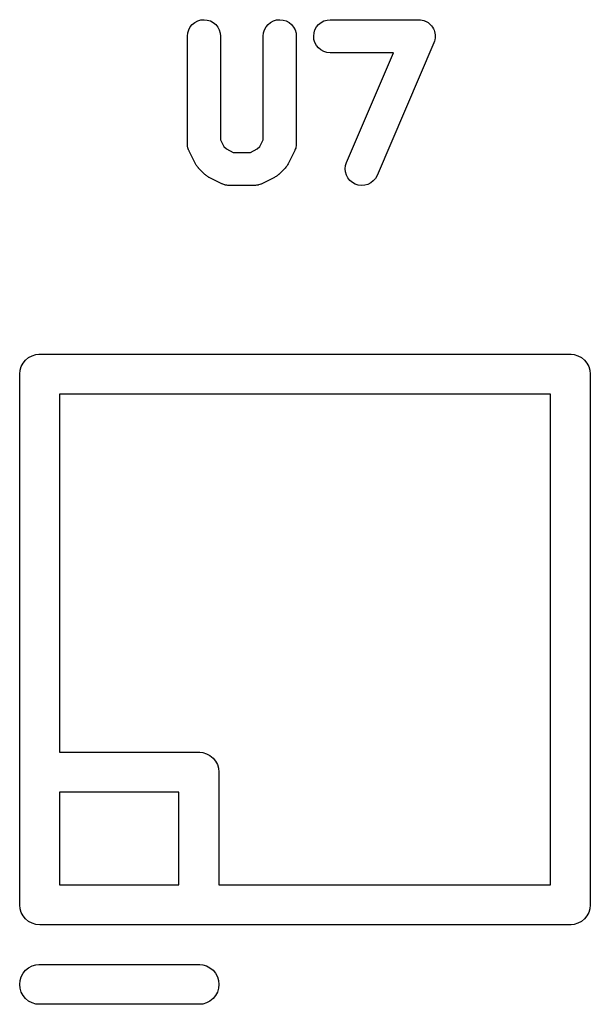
# Model space of a CAD drawing. Extents: x 57.3 to 93.1, y -79.3 to -45.8.
# Tile 14 of 33: x 72.4 to 74.6, y -58.4 to -54.7. Entities that reach past the tile are written whole.
import ezdxf

# ---------------------------------------------------------------- set-up
doc = ezdxf.new("R2010")
doc.units = 0
doc.header["$MEASUREMENT"] = 0
doc.layers.add('BLACK', color=7, linetype='CONTINUOUS')

msp = doc.modelspace()

# ---------------------------------------------------------------- linework, layer by layer
at = {"layer": 'BLACK', "linetype": 'CONTINUOUS'}
for p, q in [((73.0956, -54.6682), (73.1073, -54.6648)), ((73.1073, -54.6648), (73.1195, -54.6637)), ((73.1195, -54.6637), (73.1316, -54.665)), ((73.1316, -54.665), (73.1433, -54.6686)), ((73.3813, -54.6682), (73.3931, -54.6648)), ((73.3931, -54.6648), (73.4052, -54.6637)), ((73.4052, -54.6637), (73.4173, -54.665)), ((73.4173, -54.665), (73.429, -54.6686)), ((73.5714, -54.6684), (73.5831, -54.6649)), ((73.5831, -54.6649), (73.5952, -54.6637)), ((73.5952, -54.6637), (73.9286, -54.6637)), ((73.9286, -54.6637), (73.9294, -54.6637)), ((73.9294, -54.6637), (73.9297, -54.6637)), ((73.9297, -54.6637), (73.9299, -54.6637)), ((73.9299, -54.6637), (73.9357, -54.6644)), ((73.9357, -54.6644), (73.9416, -54.6651)), ((73.9416, -54.6651), (73.9418, -54.6651)), ((73.9418, -54.6651), (73.942, -54.6651)), ((73.942, -54.6651), (73.9476, -54.667)), ((73.9476, -54.667), (73.9532, -54.6687)), ((73.0579, -54.7132), (73.0616, -54.7016)), ((73.0616, -54.7016), (73.0675, -54.6909)), ((73.0675, -54.6909), (73.0753, -54.6815)), ((73.0753, -54.6815), (73.0848, -54.6739)), ((73.0848, -54.6739), (73.0956, -54.6682)), ((73.1433, -54.6686), (73.154, -54.6744)), ((73.154, -54.6744), (73.1634, -54.6822)), ((73.1634, -54.6822), (73.1711, -54.6916)), ((73.1711, -54.6916), (73.1768, -54.7024)), ((73.1768, -54.7024), (73.1804, -54.7141)), ((73.3436, -54.7132), (73.3473, -54.7016)), ((73.3473, -54.7016), (73.3532, -54.6909)), ((73.3532, -54.6909), (73.361, -54.6815)), ((73.361, -54.6815), (73.3705, -54.6739)), ((73.3705, -54.6739), (73.3813, -54.6682)), ((73.429, -54.6686), (73.4397, -54.6744)), ((73.4397, -54.6744), (73.4491, -54.6822)), ((73.4491, -54.6822), (73.4568, -54.6916)), ((73.4568, -54.6916), (73.4625, -54.7024)), ((73.4625, -54.7024), (73.4661, -54.7141)), ((73.534, -54.7136), (73.5376, -54.702)), ((73.5376, -54.702), (73.5434, -54.6912)), ((73.5434, -54.6912), (73.5512, -54.6818)), ((73.5512, -54.6818), (73.5607, -54.6741)), ((73.5607, -54.6741), (73.5714, -54.6684)), ((73.9532, -54.6687), (73.9534, -54.6688)), ((73.9534, -54.6688), (73.9536, -54.6689)), ((73.9536, -54.6689), (73.9587, -54.6718)), ((73.9587, -54.6718), (73.9639, -54.6746)), ((73.9639, -54.6746), (73.964, -54.6748)), ((73.964, -54.6748), (73.9642, -54.6749)), ((73.9642, -54.6749), (73.9687, -54.6787)), ((73.9687, -54.6787), (73.9732, -54.6825)), ((73.9732, -54.6825), (73.9734, -54.6826)), ((73.9734, -54.6826), (73.9735, -54.6828)), ((73.9735, -54.6828), (73.9771, -54.6873)), ((73.9771, -54.6873), (73.9809, -54.692)), ((73.9809, -54.692), (73.981, -54.6922)), ((73.981, -54.6922), (73.9811, -54.6923)), ((73.9811, -54.6923), (73.9838, -54.6976)), ((73.9838, -54.6976), (73.9865, -54.7028)), ((73.9865, -54.7028), (73.9866, -54.703)), ((73.9866, -54.703), (73.9867, -54.7032)), ((73.9867, -54.7032), (73.9883, -54.7088)), ((73.0565, -54.7262), (73.0566, -54.7253)), ((73.0565, -55.131), (73.0565, -54.7262)), ((73.0566, -54.7253), (73.0579, -54.7132)), ((73.1804, -54.7141), (73.1815, -54.7262)), ((73.1815, -54.7262), (73.1815, -55.1162)), ((73.3423, -54.7253), (73.3436, -54.7132)), ((73.3423, -54.7262), (73.3423, -54.7253)), ((73.3423, -55.1162), (73.3423, -54.7262)), ((73.4661, -54.7141), (73.4673, -54.7262)), ((73.4673, -54.7262), (73.4673, -55.131)), ((73.5327, -54.7258), (73.534, -54.7136)), ((73.5338, -54.7379), (73.5327, -54.7258)), ((73.5373, -54.7496), (73.5338, -54.7379)), ((73.9897, -54.7392), (73.9879, -54.7449)), ((73.9883, -54.7088), (73.99, -54.7145)), ((73.9898, -54.7388), (73.9897, -54.739)), ((73.9897, -54.739), (73.9897, -54.7392)), ((73.9904, -54.733), (73.9898, -54.7388)), ((73.99, -54.7145), (73.99, -54.7147)), ((73.99, -54.7147), (73.99, -54.7149)), ((73.99, -54.7149), (73.9905, -54.7208)), ((73.9911, -54.7271), (73.9904, -54.733)), ((73.9905, -54.7208), (73.9911, -54.7266)), ((73.9911, -54.7266), (73.991, -54.7268)), ((73.991, -54.7268), (73.9911, -54.7271)), ((73.5429, -54.7604), (73.5373, -54.7496)), ((73.5506, -54.7699), (73.5429, -54.7604)), ((73.5599, -54.7778), (73.5506, -54.7699)), ((73.5706, -54.7836), (73.5599, -54.7778)), ((73.986, -54.7508), (73.7717, -55.2508)), ((73.9861, -54.7506), (73.986, -54.7508)), ((73.9862, -54.7504), (73.9861, -54.7506)), ((73.9879, -54.7449), (73.9862, -54.7504)), ((73.5822, -54.7873), (73.5706, -54.7836)), ((73.5944, -54.7887), (73.5822, -54.7873)), ((73.5952, -54.7887), (73.5944, -54.7887)), ((73.8338, -54.7887), (73.5952, -54.7887)), ((73.6568, -55.2016), (73.8338, -54.7887)), ((73.0567, -55.1328), (73.0565, -55.131)), ((73.0567, -55.1346), (73.0567, -55.1328)), ((73.0573, -55.1388), (73.0567, -55.1346)), ((73.0577, -55.1431), (73.0573, -55.1388)), ((73.0583, -55.1449), (73.0577, -55.1431)), ((73.0586, -55.1467), (73.0583, -55.1449)), ((73.06, -55.1507), (73.0586, -55.1467)), ((73.1815, -55.1162), (73.1942, -55.1415)), ((73.1942, -55.1415), (73.2037, -55.151)), ((73.3201, -55.151), (73.3296, -55.1415)), ((73.3296, -55.1415), (73.3423, -55.1162)), ((73.465, -55.1475), (73.4635, -55.1515)), ((73.4653, -55.1457), (73.465, -55.1475)), ((73.4659, -55.1439), (73.4653, -55.1457)), ((73.4664, -55.1397), (73.4659, -55.1439)), ((73.4671, -55.1355), (73.4664, -55.1397)), ((73.4673, -55.1318), (73.4671, -55.1337)), ((73.4671, -55.1337), (73.4671, -55.1355)), ((73.4673, -55.131), (73.4673, -55.1318)), ((73.0613, -55.1548), (73.06, -55.1507)), ((73.0621, -55.1564), (73.0613, -55.1548)), ((73.0628, -55.1581), (73.0621, -55.1564)), ((73.0631, -55.1589), (73.0628, -55.1581)), ((73.087, -55.2065), (73.0631, -55.1589)), ((73.2037, -55.151), (73.229, -55.1637)), ((73.229, -55.1637), (73.2948, -55.1637)), ((73.2948, -55.1637), (73.3201, -55.151)), ((73.4607, -55.1589), (73.4369, -55.2065)), ((73.4613, -55.1572), (73.4607, -55.1589)), ((73.4622, -55.1556), (73.4613, -55.1572)), ((73.4635, -55.1515), (73.4622, -55.1556)), ((73.0888, -55.2095), (73.087, -55.2065)), ((73.0904, -55.2126), (73.0888, -55.2095)), ((73.0921, -55.2146), (73.0904, -55.2126)), ((73.0934, -55.2168), (73.0921, -55.2146)), ((73.0959, -55.2194), (73.0934, -55.2168)), ((73.0981, -55.2221), (73.0959, -55.2194)), ((73.0987, -55.2228), (73.0981, -55.2221)), ((73.1225, -55.2466), (73.0987, -55.2228)), ((73.4251, -55.2228), (73.4013, -55.2466)), ((73.4274, -55.2201), (73.4251, -55.2228)), ((73.4298, -55.2175), (73.4274, -55.2201)), ((73.4312, -55.2154), (73.4298, -55.2175)), ((73.4329, -55.2133), (73.4312, -55.2154)), ((73.4345, -55.2102), (73.4329, -55.2133)), ((73.4365, -55.2073), (73.4345, -55.2102)), ((73.4369, -55.2065), (73.4365, -55.2073)), ((73.6518, -55.2253), (73.6531, -55.2132)), ((73.6531, -55.2132), (73.6568, -55.2016)), ((73.1252, -55.2488), (73.1225, -55.2466)), ((73.1277, -55.2512), (73.1252, -55.2488)), ((73.1299, -55.2527), (73.1277, -55.2512)), ((73.1319, -55.2543), (73.1299, -55.2527)), ((73.135, -55.256), (73.1319, -55.2543)), ((73.1379, -55.2579), (73.135, -55.256)), ((73.1387, -55.2583), (73.1379, -55.2579)), ((73.1863, -55.2821), (73.1387, -55.2583)), ((73.3851, -55.2583), (73.3375, -55.2821)), ((73.3881, -55.2564), (73.3851, -55.2583)), ((73.3912, -55.2548), (73.3881, -55.2564)), ((73.3932, -55.2532), (73.3912, -55.2548)), ((73.3954, -55.2518), (73.3932, -55.2532)), ((73.398, -55.2494), (73.3954, -55.2518)), ((73.4007, -55.2472), (73.398, -55.2494)), ((73.4013, -55.2466), (73.4007, -55.2472)), ((73.6528, -55.2375), (73.6518, -55.2253)), ((73.6562, -55.2492), (73.6528, -55.2375)), ((73.6617, -55.26), (73.6562, -55.2492)), ((73.6693, -55.2696), (73.6617, -55.26)), ((73.7714, -55.2516), (73.7654, -55.2622)), ((73.7717, -55.2508), (73.7714, -55.2516)), ((73.1881, -55.2828), (73.1863, -55.2821)), ((73.1897, -55.2836), (73.1881, -55.2828)), ((73.1937, -55.2849), (73.1897, -55.2836)), ((73.1977, -55.2865), (73.1937, -55.2849)), ((73.1995, -55.2868), (73.1977, -55.2865)), ((73.2013, -55.2873), (73.1995, -55.2868)), ((73.2055, -55.2878), (73.2013, -55.2873)), ((73.2097, -55.2885), (73.2055, -55.2878)), ((73.2116, -55.2885), (73.2097, -55.2885)), ((73.2134, -55.2887), (73.2116, -55.2885)), ((73.2143, -55.2887), (73.2134, -55.2887)), ((73.3095, -55.2887), (73.2143, -55.2887)), ((73.3114, -55.2885), (73.3095, -55.2887)), ((73.3132, -55.2886), (73.3114, -55.2885)), ((73.3174, -55.2879), (73.3132, -55.2886)), ((73.3217, -55.2875), (73.3174, -55.2879)), ((73.3234, -55.287), (73.3217, -55.2875)), ((73.3252, -55.2867), (73.3234, -55.287)), ((73.3293, -55.2852), (73.3252, -55.2867)), ((73.3333, -55.284), (73.3293, -55.2852)), ((73.335, -55.2831), (73.3333, -55.284)), ((73.3367, -55.2825), (73.335, -55.2831)), ((73.3375, -55.2821), (73.3367, -55.2825)), ((73.6786, -55.2775), (73.6693, -55.2696)), ((73.6893, -55.2835), (73.6786, -55.2775)), ((73.7009, -55.2872), (73.6893, -55.2835)), ((73.713, -55.2887), (73.7009, -55.2872)), ((73.7251, -55.2877), (73.713, -55.2887)), ((73.7369, -55.2845), (73.7251, -55.2877)), ((73.7478, -55.279), (73.7369, -55.2845)), ((73.7574, -55.2714), (73.7478, -55.279)), ((73.7654, -55.2622), (73.7574, -55.2714)), ((72.4712, -55.9304), (72.4853, -55.9261)), ((72.4853, -55.9261), (72.4963, -55.925)), ((72.4963, -55.925), (72.5, -55.9246)), ((72.5, -55.9246), (72.5037, -55.925)), ((72.5037, -55.925), (74.4963, -55.925)), ((74.4963, -55.925), (74.5, -55.9246)), ((74.5, -55.9246), (74.5037, -55.925)), ((74.5037, -55.925), (74.5147, -55.9261)), ((74.5147, -55.9261), (74.5288, -55.9304)), ((72.4304, -55.9712), (72.4373, -55.9581)), ((72.4373, -55.9581), (72.4467, -55.9467)), ((72.4467, -55.9467), (72.4581, -55.9373)), ((72.4581, -55.9373), (72.4712, -55.9304)), ((74.5288, -55.9304), (74.5419, -55.9373)), ((74.5419, -55.9373), (74.5533, -55.9467)), ((74.5533, -55.9467), (74.5627, -55.9581)), ((74.5627, -55.9581), (74.5696, -55.9712)), ((72.4246, -56), (72.4261, -55.9853)), ((72.425, -56.0037), (72.4246, -56)), ((72.4261, -55.9853), (72.4304, -55.9712)), ((74.5696, -55.9712), (74.5739, -55.9853)), ((74.5739, -55.9853), (74.5754, -56)), ((74.5754, -56), (74.575, -56.0037)), ((72.425, -57.4963), (72.425, -56.0037)), ((74.575, -56.0037), (74.575, -57.9963)), ((72.575, -56.075), (72.575, -57.425)), ((74.425, -56.075), (72.575, -56.075)), ((74.425, -57.925), (74.425, -56.075)), ((72.575, -57.425), (73.0963, -57.425)), ((73.0963, -57.425), (73.1, -57.4246)), ((73.1, -57.4246), (73.1037, -57.425)), ((73.1037, -57.425), (73.1147, -57.4261)), ((73.1147, -57.4261), (73.1288, -57.4304)), ((73.1288, -57.4304), (73.1419, -57.4373)), ((73.1419, -57.4373), (73.1533, -57.4467)), ((73.1533, -57.4467), (73.1627, -57.4581)), ((73.1627, -57.4581), (73.1696, -57.4712)), ((73.1696, -57.4712), (73.1739, -57.4853)), ((73.1739, -57.4853), (73.1754, -57.5)), ((72.4246, -57.5), (72.425, -57.4963)), ((72.425, -57.5037), (72.4246, -57.5)), ((72.425, -57.9963), (72.425, -57.5037)), ((73.1754, -57.5), (73.175, -57.5037)), ((73.175, -57.5037), (73.175, -57.925)), ((72.575, -57.575), (72.575, -57.925)), ((73.025, -57.575), (72.575, -57.575)), ((73.025, -57.925), (73.025, -57.575)), ((72.575, -57.925), (73.025, -57.925)), ((73.175, -57.925), (74.425, -57.925)), ((72.4246, -58), (72.425, -57.9963)), ((72.4261, -58.0147), (72.4246, -58)), ((74.5754, -58), (74.5739, -58.0147)), ((74.575, -57.9963), (74.5754, -58)), ((72.4304, -58.0288), (72.4261, -58.0147)), ((72.4373, -58.0419), (72.4304, -58.0288)), ((72.4467, -58.0533), (72.4373, -58.0419)), ((74.5627, -58.0419), (74.5533, -58.0533)), ((74.5696, -58.0288), (74.5627, -58.0419)), ((74.5739, -58.0147), (74.5696, -58.0288)), ((72.4581, -58.0627), (72.4467, -58.0533)), ((72.4712, -58.0696), (72.4581, -58.0627)), ((72.4853, -58.0739), (72.4712, -58.0696)), ((72.5, -58.0754), (72.4853, -58.0739)), ((72.5037, -58.075), (72.5, -58.0754)), ((73.0963, -58.075), (72.5037, -58.075)), ((73.1, -58.0754), (73.0963, -58.075)), ((73.1037, -58.075), (73.1, -58.0754)), ((74.4963, -58.075), (73.1037, -58.075)), ((74.5, -58.0754), (74.4963, -58.075)), ((74.5037, -58.075), (74.5, -58.0754)), ((74.5147, -58.0739), (74.5037, -58.075)), ((74.5288, -58.0696), (74.5147, -58.0739)), ((74.5419, -58.0627), (74.5288, -58.0696)), ((74.5533, -58.0533), (74.5419, -58.0627)), ((72.4712, -58.2304), (72.4853, -58.2261)), ((72.4853, -58.2261), (72.4963, -58.225)), ((72.4963, -58.225), (73.1037, -58.225)), ((73.1037, -58.225), (73.1147, -58.2261)), ((73.1147, -58.2261), (73.1288, -58.2304)), ((72.4304, -58.2712), (72.4373, -58.2581)), ((72.4373, -58.2581), (72.4467, -58.2467)), ((72.4467, -58.2467), (72.4581, -58.2373)), ((72.4581, -58.2373), (72.4712, -58.2304)), ((73.1288, -58.2304), (73.1419, -58.2373)), ((73.1419, -58.2373), (73.1533, -58.2467)), ((73.1533, -58.2467), (73.1627, -58.2581)), ((73.1627, -58.2581), (73.1696, -58.2712)), ((72.4246, -58.3), (72.4261, -58.2853)), ((72.4261, -58.3147), (72.4246, -58.3)), ((72.4261, -58.2853), (72.4304, -58.2712)), ((73.1696, -58.2712), (73.1739, -58.2853)), ((73.1739, -58.2853), (73.1754, -58.3)), ((73.1754, -58.3), (73.1739, -58.3147)), ((72.4304, -58.3288), (72.4261, -58.3147)), ((72.4373, -58.3419), (72.4304, -58.3288)), ((73.1696, -58.3288), (73.1627, -58.3419)), ((73.1739, -58.3147), (73.1696, -58.3288)), ((72.4467, -58.3533), (72.4373, -58.3419)), ((72.4581, -58.3627), (72.4467, -58.3533)), ((72.4712, -58.3696), (72.4581, -58.3627)), ((72.4853, -58.3739), (72.4712, -58.3696)), ((72.4963, -58.375), (72.4853, -58.3739)), ((73.1037, -58.375), (72.4963, -58.375)), ((73.1147, -58.3739), (73.1037, -58.375)), ((73.1288, -58.3696), (73.1147, -58.3739)), ((73.1419, -58.3627), (73.1288, -58.3696)), ((73.1533, -58.3533), (73.1419, -58.3627)), ((73.1627, -58.3419), (73.1533, -58.3533))]:
    msp.add_line(p, q, dxfattribs=at)

doc.saveas('drawing.dxf')
